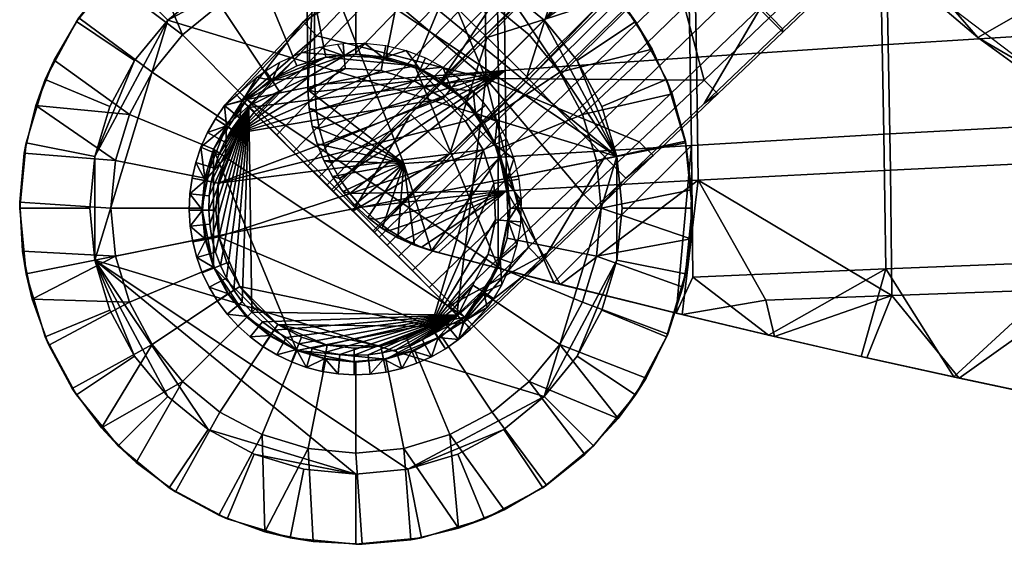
# Model space of a CAD drawing. Header units: millimetres. Extents: x -243 to 243, y -250 to 243.
# Tile 1 of 90: x -243 to -173, y -243 to -206. Entities that reach past the tile are written whole.
import ezdxf

# ---------------------------------------------------------------- set-up
doc = ezdxf.new("R2010")
doc.units = ezdxf.units.MM
doc.header["$MEASUREMENT"] = 0
for name, color, linetype in [('kryt', 7, 'Continuous'), ('nozky', 250, 'Continuous'), ('podnoz', 251, 'Continuous'), ('ram', 7, 'Continuous')]:
    doc.layers.add(name, color=color, linetype=linetype)

msp = doc.modelspace()

# ---------------------------------------------------------------- meshes
at = {"layer": 'kryt'}
mesh = msp.add_polyface(dxfattribs=at)
corners = [(-160.449, -160.349, 438.538), (-148.312, -152.911, 433.727), (-160.034, -165, 439.362), (-164.364, -154.734, 438.636), (-168.05, -165, 441.814), (-183.812, -165, 447.536), (-179.084, -154.109, 443.754), (-175.981, -165, 444.536), (-191.522, -165, 450.826), (-193.061, -152.015, 449.567), (-169.474, -191.575, 447.813), (-171.533, -185, 447.032), (-163.688, -185, 444.665), (-156.866, -185, 442.816), (-183.859, -198.635, 454.094), (-160.226, -198.651, 446.822), (-151.098, -187.301, 441.928), (-150.018, -204.235, 445.734), (-164.585, -213.846, 451.564), (-169.83, -210.622, 452.245), (-150, -185, 441.14), (-174.813, -207.001, 452.9), (-179.501, -202.999, 453.52), (-197.095, -165, 453.428), (-202.589, -165, 456.193), (-204.64, -156.827, 456.249), (-205.415, -152.683, 456.223), (-203.699, -160.935, 456.239), (-193.967, -185, 455.368), (-186.681, -185, 452.387), (-187.865, -193.938, 454.614), (-179.303, -185, 449.643), (-159.115, -216.668, 450.868), (-204.64, -156.827, 456.249), (-203.699, -160.935, 456.239), (-204.006, -159.295, 461.645), (-204.969, -154.801, 461.515), (-205.415, -152.683, 456.223), (-202.47, -165, 461.778), (-202.589, -165, 456.193), (-205.736, -150.271, 461.361), (-179.501, -202.999, 453.52), (-174.813, -207.001, 452.9), (-176.553, -205.013, 461.249), (-186.557, -195.037, 461.743), (-187.865, -193.938, 454.614), (-183.859, -198.635, 454.094), (-181.781, -200.254, 461.549), (-164.585, -213.846, 451.564), (-159.115, -216.668, 450.868), (-164.946, -213.025, 460.289), (-169.83, -210.622, 452.245), (-170.924, -209.277, 460.823), (-156.451, -217.236, 459.447), (-153.457, -219.092, 450.166), (-193.967, -185, 455.368), (-193.689, -185, 461.916)]
mesh.append_faces([[corners[k] for k in face] for face in [(0, 1, 2, 2), (0, 3, 1, 1), (4, 3, 0, 0), (0, 2, 4, 4), (5, 6, 7, 7), (7, 6, 3, 3), (7, 3, 4, 4), (6, 5, 8, 8), (9, 6, 8, 8), (10, 11, 12, 12), (13, 10, 12, 12), (11, 10, 14, 14), (10, 13, 15, 15), (13, 16, 15, 15), (15, 17, 18, 19), (20, 16, 13, 13), (10, 15, 21, 22), (9, 23, 24, 24), (8, 23, 9, 9), (25, 26, 9, 9), (24, 27, 9, 9), (25, 9, 27, 27), (28, 29, 30, 30), (29, 31, 30, 30), (14, 30, 31, 31), (31, 11, 14, 14), (22, 14, 10, 10), (21, 15, 19, 19), (32, 18, 17, 17), (33, 34, 35, 35), (36, 37, 33, 33), (38, 34, 39, 39), (35, 34, 38, 38), (36, 33, 35, 35), (36, 40, 37, 37), (41, 42, 43, 43), (44, 45, 46, 46), (46, 41, 47, 47), (48, 49, 50, 50), (50, 51, 48, 48), (42, 51, 52, 52), (53, 49, 54, 54), (55, 45, 56, 56), (43, 47, 41, 41), (47, 44, 46, 46), (42, 52, 43, 43), (50, 49, 53, 53), (50, 52, 51, 51), (44, 56, 45, 45)]])
at = {"layer": 'nozky'}
mesh = msp.add_polyface(dxfattribs=at)
corners = [(-235, -208.647), (-237.838, -215.496), (-236.758, -211.932), (-232.637, -205.768), (-222.91, -200.568), (-200.568, -215.496), (-229.758, -203.405), (-226.473, -201.649), (-219.203, -200.203), (-208.648, -203.405), (-211.932, -201.649), (-215.496, -200.568), (-205.77, -205.768), (-203.406, -208.647), (-201.648, -211.932), (-208.648, -203.405), (-205.869, -199.248, 4.5), (-202.232, -202.233, 4.5), (-205.77, -205.768), (-215.496, -200.568), (-214.52, -195.664, 4.5), (-210.02, -197.03, 4.5), (-211.932, -201.649), (-222.91, -200.568), (-223.887, -195.664, 4.5), (-219.203, -195.203, 4.5), (-219.203, -200.203), (-229.758, -203.405), (-232.537, -199.248, 4.5), (-228.387, -197.03, 4.5), (-226.473, -201.649), (-235, -208.647), (-239.158, -205.869, 4.5), (-236.174, -202.233, 4.5), (-232.637, -205.768), (-236.758, -211.932), (-241.375, -210.019, 4.5), (-201.648, -211.932), (-197.031, -210.019, 4.5), (-195.664, -214.521, 4.5), (-200.568, -215.496), (-205.77, -205.768), (-202.232, -202.233, 4.5), (-199.248, -205.869, 4.5), (-203.406, -208.647), (-228.387, 197.03, 4.5), (-232.537, 199.248, 4.5), (-231.148, 201.326, 2.25), (-227.43, 199.34, 2.25), (-223.887, 195.664, 4.5), (-223.398, 198.116, 2.25), (-219.203, 195.203, 4.5), (-219.203, 197.703, 2.25), (-214.52, 195.664, 4.5), (-215.008, 198.116, 2.25), (-210.02, 197.03, 4.5), (-210.977, 199.34, 2.25), (-205.869, 199.248, 4.5), (-207.258, 201.326, 2.25), (-219.203, 200.203), (-222.91, 200.568), (-226.473, 201.649), (-211.932, 201.649), (-215.496, 200.568)]
mesh.append_faces([[corners[k] for k in face] for face in [(0, 1, 2, 2), (1, 0, 3, 3), (4, 5, 3, 3), (4, 6, 7, 7), (8, 9, 5, 5), (4, 3, 6, 6), (10, 8, 11, 11), (9, 8, 10, 10), (8, 5, 4, 4), (12, 5, 9, 9), (5, 13, 14, 14), (5, 12, 13, 13), (15, 16, 17, 18), (19, 20, 21, 22), (22, 21, 16, 15), (23, 24, 25, 26), (27, 28, 29, 30), (30, 29, 24, 23), (26, 25, 20, 19), (31, 32, 33, 34), (35, 36, 32, 31), (34, 33, 28, 27), (37, 38, 39, 40), (41, 42, 43, 44), (44, 43, 38, 37), (45, 46, 47, 48), (49, 45, 48, 50), (51, 49, 50, 52), (53, 51, 52, 54), (55, 53, 54, 56), (57, 55, 56, 58), (59, 52, 50, 60), (60, 50, 48, 61), (62, 56, 54, 63), (63, 54, 52, 59)]])
mesh = msp.add_polyface(dxfattribs=at)
corners = [(-232.637, -205.768), (-237.838, -222.91), (-237.838, -215.496), (-235, -229.759), (-236.758, -226.474), (-238.203, -219.203), (-200.568, -215.496), (-232.637, -232.638), (-219.203, -238.203), (-229.758, -235.001), (-226.473, -236.757), (-222.91, -237.838), (-205.77, -232.638), (-215.496, -237.838), (-208.648, -235.001), (-211.932, -236.757), (-200.203, -219.203), (-200.568, -222.91), (-203.406, -229.759), (-201.648, -226.474), (-237.838, -215.496), (-242.742, -214.521, 4.5), (-241.375, -210.019, 4.5), (-236.758, -211.932), (-237.838, -222.91), (-242.742, -223.885, 4.5), (-243.203, -219.203, 4.5), (-238.203, -219.203), (-235, -229.759), (-239.158, -232.537, 4.5), (-241.375, -228.387, 4.5), (-236.758, -226.474), (-232.637, -232.638), (-236.174, -236.174, 4.5), (-226.473, -236.757), (-228.387, -241.376, 4.5), (-232.537, -239.158, 4.5), (-229.758, -235.001), (-219.203, -238.203), (-219.203, -243.203, 4.5), (-223.887, -242.742, 4.5), (-222.91, -237.838), (-211.932, -236.757), (-210.02, -241.376, 4.5), (-214.52, -242.742, 4.5), (-215.496, -237.838), (-205.77, -232.638), (-202.232, -236.174, 4.5), (-205.869, -239.158, 4.5), (-208.648, -235.001), (-201.648, -226.474), (-197.031, -228.387, 4.5), (-199.248, -232.537, 4.5), (-203.406, -229.759), (-200.568, -222.91), (-195.664, -223.885, 4.5)]
mesh.append_faces([[corners[k] for k in face] for face in [(0, 1, 2, 2), (1, 3, 4, 4), (1, 5, 2, 2), (0, 6, 1, 1), (7, 3, 1, 1), (1, 8, 9, 9), (8, 10, 9, 9), (10, 8, 11, 11), (1, 12, 13, 13), (13, 14, 15, 15), (13, 8, 1, 1), (13, 12, 14, 14), (6, 16, 17, 17), (17, 18, 12, 12), (18, 17, 19, 19), (6, 17, 12, 12), (1, 6, 12, 12), (1, 9, 7, 7), (20, 21, 22, 23), (24, 25, 26, 27), (28, 29, 30, 31), (31, 30, 25, 24), (27, 26, 21, 20), (32, 33, 29, 28), (34, 35, 36, 37), (38, 39, 40, 41), (41, 40, 35, 34), (42, 43, 44, 45), (46, 47, 48, 49), (49, 48, 43, 42), (45, 44, 39, 38), (50, 51, 52, 53), (54, 55, 51, 50), (53, 52, 47, 46), (37, 36, 33, 32)]])
mesh = msp.add_polyface(dxfattribs=at)
corners = [(-200.203, -219.203), (-195.203, -219.203, 4.5), (-195.664, -223.885, 4.5), (-200.568, -222.91), (-200.568, -215.496), (-195.664, -214.521, 4.5), (208.648, -235.001), (201.648, -226.474), (211.932, -236.757), (205.768, -232.638), (219.203, -238.203), (215.496, -237.838), (222.91, -237.838), (229.758, -235.001), (226.475, -236.757), (236.758, -226.474), (200.568, -222.91), (201.648, -211.932), (203.406, -229.759), (236.758, -211.932), (235, -229.759), (232.639, -232.638), (237.838, -222.91), (238.203, -219.203), (237.838, -215.496), (200.568, -222.91), (195.664, -223.885, 4.5), (195.203, -219.203, 4.5), (200.203, -219.203), (203.406, -229.759), (199.248, -232.537, 4.5), (197.029, -228.387, 4.5), (201.648, -226.474), (208.648, -235.001), (205.869, -239.158, 4.5), (202.232, -236.174, 4.5), (205.768, -232.638), (215.496, -237.838), (214.521, -242.742, 4.5), (210.02, -241.376, 4.5), (211.932, -236.757), (222.91, -237.838), (223.885, -242.742, 4.5), (219.203, -243.203, 4.5), (219.203, -238.203), (229.758, -235.001), (232.537, -239.158, 4.5), (228.387, -241.376, 4.5), (226.475, -236.757), (232.639, -232.638), (236.174, -236.174, 4.5), (236.758, -226.474), (241.375, -228.387, 4.5), (239.158, -232.537, 4.5), (235, -229.759), (238.203, -219.203), (243.203, -219.203, 4.5), (242.742, -223.885, 4.5), (237.838, -222.91)]
mesh.append_faces([[corners[k] for k in face] for face in [(0, 1, 2, 3), (4, 5, 1, 0), (6, 7, 8, 8), (9, 7, 6, 6), (10, 11, 8, 8), (12, 13, 14, 14), (13, 12, 10, 10), (7, 15, 8, 8), (10, 8, 15, 15), (7, 16, 17, 17), (7, 9, 18, 18), (17, 19, 7, 7), (10, 15, 13, 13), (15, 20, 21, 21), (7, 19, 15, 15), (22, 15, 23, 23), (15, 19, 24, 24), (24, 23, 15, 15), (21, 13, 15, 15), (25, 26, 27, 28), (29, 30, 31, 32), (32, 31, 26, 25), (33, 34, 35, 36), (37, 38, 39, 40), (40, 39, 34, 33), (41, 42, 43, 44), (45, 46, 47, 48), (48, 47, 42, 41), (44, 43, 38, 37), (36, 35, 30, 29), (49, 50, 46, 45), (51, 52, 53, 54), (55, 56, 57, 58), (58, 57, 52, 51), (54, 53, 50, 49)]])
at = {"layer": 'podnoz'}
mesh = msp.add_polyface(dxfattribs=at)
corners = [(-214.992, -209.04, 12.5), (-211.426, -211.425, 12.5), (-213.092, -210.057, 12.5), (-226.98, -211.425, 12.5), (-209.039, -223.413, 12.5), (-209.039, -214.994, 12.5), (-208.203, -219.203, 12.5), (-208.414, -217.057, 12.5), (-210.057, -213.092, 12.5), (-211.039, -196.634, 8.5), (-214.414, -195.686, 8.5), (-215.789, -202.039, 10.5), (-212.506, -203.035, 10.5), (-217.889, -195.239, 8.5), (-219.203, -201.703, 10.5), (-207.84, -198.063, 8.5), (-209.48, -204.652, 10.5), (-213.092, -210.057, 12.5), (-211.426, -211.425, 12.5), (-206.828, -206.829, 10.5), (-214.992, -209.04, 12.5), (-217.057, -208.414, 12.5), (-210.057, -213.092, 12.5), (-204.652, -209.481, 10.5), (-217.539, -221.262, 24.385), (-217.871, -220.921, 21.673), (-206.867, -209.973, 22.766), (-206.508, -210.352, 25.6), (-216.969, -221.837, 27.058), (-205.914, -210.967, 28.402), (-216.174, -222.639, 29.634), (-205.09, -211.814, 31.111), (-212.488, -215.317, 19.478), (-206.996, -209.826, 19.961), (-214.125, -202.824, 36.013), (-203.367, -191.696, 37.7), (-202.072, -192.953, 35.224), (-212.875, -204.052, 33.665), (-221.262, -217.538, 24.385), (-210.352, -206.508, 25.6), (-209.973, -206.868, 22.766), (-220.922, -217.872, 21.673), (-221.836, -216.97, 27.058), (-210.969, -205.914, 28.402), (-222.641, -216.174, 29.634), (-211.812, -205.09, 31.111), (-204.334, -201.506, 20.431), (-209.826, -206.998, 19.961), (-215.316, -212.489, 19.478), (-217.062, -199.932, 39.929), (-219.207, -201.941, 42.049), (-215.439, -197.982, 42.742), (-214.453, -198.974, 44.245), (-215.439, -197.982, 42.742), (-219.207, -201.941, 42.049), (-218.223, -202.933, 43.552), (-209.826, -206.998, 19.961), (-212.488, -215.317, 19.478), (-215.316, -212.489, 19.478), (-219.395, -219.393, 18.983), (-206.996, -209.826, 19.961), (-211.381, -212.974, 13), (-229.043, -217.415, 13), (-212.98, -211.376, 13), (-215.002, -210.129, 13), (-217.396, -209.368, 13), (-217.23, -208.466, 26.254), (-214.617, -209.297, 26.254), (-212.98, -211.376, 13), (-212.41, -210.658, 26.254), (-215.625, -207.937, 39.337), (-210.84, -210.833, 39.508), (-210.664, -212.403, 26.254), (-212.992, -209.134, 39.466), (-217.07, -207.583, 39.238), (-214.234, -208.471, 39.414), (-211.84, -209.942, 39.498), (-211.381, -212.974, 13), (-210.117, -215.024, 13), (-209.285, -214.641, 26.254), (-209.359, -217.44, 13), (-208.457, -217.279, 26.254), (-209.129, -213.002, 39.466), (-207.926, -215.663, 39.334), (-209.947, -211.833, 39.498), (-207.574, -217.121, 39.234), (-207.41, -218.64, 39.111), (-208.459, -214.261, 39.413), (-218.223, -202.933, 43.552), (-209.928, -209.927, 43.694), (-214.453, -198.974, 44.245), (-221.99, -206.893, 42.851), (-226.844, -212.001, 41.936), (-210.047, -194.35, 45.046)]
mesh.append_faces([[corners[k] for k in face] for face in [(0, 1, 2, 2), (0, 3, 4, 4), (5, 1, 0, 0), (4, 5, 0, 0), (5, 6, 7, 7), (8, 1, 5, 5), (9, 10, 11, 12), (10, 13, 14, 11), (12, 15, 9, 9), (16, 17, 18, 19), (12, 16, 15, 15), (12, 20, 17, 16), (11, 21, 20, 12), (19, 18, 22, 23), (24, 25, 26, 27), (28, 24, 27, 29), (30, 28, 29, 31), (26, 32, 33, 33), (32, 26, 25, 25), (34, 35, 36, 37), (38, 39, 40, 41), (42, 43, 39, 38), (44, 45, 43, 42), (40, 46, 47, 47), (40, 47, 48, 48), (40, 48, 41, 41), (49, 50, 51, 51), (52, 53, 54, 55), (56, 57, 58, 58), (57, 59, 58, 58), (60, 57, 56, 56), (61, 62, 63, 63), (64, 65, 66, 67), (68, 64, 67, 69), (67, 66, 70, 70), (71, 72, 69, 69), (69, 67, 73, 73), (66, 74, 70, 70), (73, 67, 75, 75), (69, 73, 76, 76), (75, 67, 70, 70), (76, 71, 69, 69), (69, 72, 77, 68), (78, 77, 72, 79), (80, 78, 79, 81), (82, 79, 72, 72), (83, 81, 79, 79), (71, 84, 72, 72), (85, 86, 81, 81), (87, 79, 82, 82), (79, 87, 83, 83), (83, 85, 81, 81), (84, 82, 72, 72), (88, 89, 90, 90), (88, 91, 89, 89), (91, 92, 89, 89), (93, 90, 89, 89)]])
mesh = msp.add_polyface(dxfattribs=at)
corners = [(-202.232, -202.233, 8.5), (-204.885, -199.943, 8.5), (-209.48, -204.652, 10.5), (-206.828, -206.829, 10.5), (-207.84, -198.063, 8.5), (-195.686, -214.413, 8.5), (-196.633, -211.04, 8.5), (-203.035, -212.506, 10.5), (-202.039, -215.789, 10.5), (-199.941, -204.884, 8.5), (-204.652, -209.481, 10.5), (-198.062, -207.841, 8.5), (-195.238, -217.889, 8.5), (-201.703, -219.203, 10.5), (-209.039, -214.994, 12.5), (-208.414, -217.057, 12.5), (-210.057, -213.092, 12.5), (-202.232, -202.233, 4.5), (-205.869, -199.248, 4.5), (-204.885, -199.943, 8.5), (-202.232, -202.233, 8.5), (-207.84, -198.063, 8.5), (-195.664, -214.521, 4.5), (-197.031, -210.019, 4.5), (-196.633, -211.04, 8.5), (-195.686, -214.413, 8.5), (-199.248, -205.869, 4.5), (-198.062, -207.841, 8.5), (-195.203, -219.203, 4.5), (-195.238, -217.889, 8.5), (-199.941, -204.884, 8.5), (-190.281, -204.823, 39.923), (-191.695, -203.368, 37.7), (-180.582, -192.591, 39.332), (-179.133, -194.093, 41.677), (-206.508, -210.352, 25.6), (-206.867, -209.973, 22.766), (-195.867, -199.017, 23.812), (-195.486, -199.429, 26.769), (-205.914, -210.967, 28.402), (-194.867, -200.081, 29.7), (-205.09, -211.814, 31.111), (-194.02, -200.968, 32.538), (-204.051, -212.875, 33.665), (-192.953, -202.072, 35.224), (-202.824, -214.125, 36.013), (-201.438, -215.533, 38.111), (-201.506, -204.334, 20.431), (-196.014, -198.842, 20.889), (-206.996, -209.826, 19.961), (-183.15, -201.061, 42.801), (-188.742, -206.399, 41.859), (-194.336, -211.732, 40.901), (-199.932, -217.061, 39.929), (-179.492, -197.793, 45.883), (-184.111, -202.21, 45.113), (-183.15, -201.061, 42.801), (-177.561, -195.718, 43.728), (-188.734, -206.623, 44.333), (-193.357, -211.033, 43.543), (-194.336, -211.732, 40.901), (-188.742, -206.399, 41.859), (-197.98, -215.439, 42.742), (-199.932, -217.061, 39.929), (-180.486, -196.807, 47.387), (-185.105, -201.223, 46.617), (-184.111, -202.21, 45.113), (-179.492, -197.793, 45.883), (-189.727, -205.637, 45.836), (-194.35, -210.047, 45.046), (-193.357, -211.033, 43.543), (-188.734, -206.623, 44.333), (-198.973, -214.454, 44.245), (-197.98, -215.439, 42.742), (-202.934, -218.223, 43.552), (-201.941, -219.208, 42.049), (-210.352, -206.508, 25.6), (-199.43, -195.486, 26.769), (-199.018, -195.867, 23.812), (-209.973, -206.868, 22.766), (-210.969, -205.914, 28.402), (-200.082, -194.868, 29.7), (-211.812, -205.09, 31.111), (-200.969, -194.019, 32.538), (-212.875, -204.052, 33.665), (-202.072, -192.953, 35.224), (-204.334, -201.506, 20.431), (-198.842, -196.014, 20.889), (-205.703, -205.703, 20.195), (-209.826, -206.998, 19.961), (-204.334, -201.506, 20.431), (-201.506, -204.334, 20.431), (-196.014, -198.842, 20.889), (-192.004, -192.004, 21.33), (-206.996, -209.826, 19.961), (-198.842, -196.014, 20.889), (-197.652, -197.651, 45.87), (-209.928, -209.927, 43.694), (-194.35, -210.047, 45.046), (-210.047, -194.35, 45.046), (-189.727, -205.637, 45.836), (-185.105, -201.223, 46.617), (-206.893, -221.99, 42.851), (-202.934, -218.223, 43.552), (-198.973, -214.454, 44.245)]
mesh.append_faces([[corners[k] for k in face] for face in [(0, 1, 2, 3), (2, 1, 4, 4), (5, 6, 7, 8), (9, 10, 11, 11), (11, 7, 6, 6), (12, 5, 8, 13), (9, 0, 3, 10), (7, 14, 15, 8), (10, 7, 11, 11), (10, 16, 14, 7), (17, 18, 19, 20), (18, 21, 19, 19), (22, 23, 24, 25), (23, 26, 27, 24), (28, 22, 25, 29), (26, 17, 20, 30), (26, 30, 27, 27), (31, 32, 33, 34), (35, 36, 37, 38), (39, 35, 38, 40), (41, 39, 40, 42), (43, 41, 42, 44), (45, 43, 44, 32), (46, 45, 32, 31), (37, 47, 48, 48), (36, 47, 37, 37), (49, 47, 36, 36), (34, 50, 51, 31), (31, 52, 53, 46), (31, 51, 52, 52), (54, 55, 56, 57), (58, 59, 60, 61), (59, 62, 63, 60), (55, 58, 61, 56), (64, 65, 66, 67), (68, 69, 70, 71), (69, 72, 73, 70), (72, 74, 75, 73), (65, 68, 71, 66), (76, 77, 78, 79), (80, 81, 77, 76), (82, 83, 81, 80), (84, 85, 83, 82), (78, 86, 79, 79), (78, 87, 86, 86), (88, 89, 90, 90), (91, 88, 92, 92), (93, 92, 88, 88), (94, 89, 88, 88), (88, 91, 94, 94), (88, 90, 95, 95), (96, 97, 98, 98), (99, 97, 96, 96), (96, 100, 101, 101), (97, 102, 103, 103), (97, 104, 98, 98), (104, 97, 103, 103), (96, 98, 100, 100)]])
mesh = msp.add_polyface(dxfattribs=at)
corners = [(-221.348, -208.414, 12.5), (-225.314, -210.057, 12.5), (-226.98, -211.425, 12.5), (-223.414, -209.04, 12.5), (-214.992, -209.04, 12.5), (-219.203, -208.203, 12.5), (-217.057, -208.414, 12.5), (-211.426, -226.981, 12.5), (-229.367, -214.994, 12.5), (-222.617, -202.039, 10.5), (-219.203, -201.703, 10.5), (-221.391, -195.303, 8.5), (-224.848, -195.876, 8.5), (-219.203, -208.203, 12.5), (-217.057, -208.414, 12.5), (-215.789, -202.039, 10.5), (-228.184, -196.947, 8.5), (-225.9, -203.035, 10.5), (-221.348, -208.414, 12.5), (-223.414, -209.04, 12.5), (-228.926, -204.652, 10.5), (-225.314, -210.057, 12.5), (-223.656, -215.164, 32.055), (-212.875, -204.052, 33.665), (-211.812, -205.09, 31.111), (-222.641, -216.174, 29.634), (-224.859, -213.965, 34.271), (-214.125, -202.824, 36.013), (-226.223, -212.608, 36.242), (-215.533, -201.438, 38.111), (-220.809, -217.979, 18.982), (-220.922, -217.872, 21.673), (-215.316, -212.489, 19.478), (-227.703, -211.13, 37.939), (-222.387, -205.53, 38.941), (-217.062, -199.932, 39.929), (-222.973, -205.9, 41.348), (-222.387, -205.53, 38.941), (-227.703, -211.13, 37.939), (-227.828, -211.011, 40.433), (-219.207, -201.941, 42.049), (-217.062, -199.932, 39.929), (-218.223, -202.933, 43.552), (-219.207, -201.941, 42.049), (-222.973, -205.9, 41.348), (-221.99, -206.893, 42.851), (-227.336, -211.506, 41.185), (-226.844, -212.001, 41.936), (-227.828, -211.011, 40.433), (-227.498, -212.766, 41.805), (-228.574, -211.876, 40.308), (-226.871, -211.921, 21.313), (-226.453, -212.317, 13), (-227.643, -213.839, 13), (-228.438, -213.324, 26.593), (-215.316, -212.489, 19.478), (-219.395, -219.393, 18.983), (-220.809, -217.979, 18.982), (-229.043, -217.415, 13), (-227.643, -213.839, 13), (-212.98, -211.376, 13), (-210.117, -215.024, 13), (-228.99, -221.253, 13), (-229.043, -217.415, 13), (-226.453, -212.317, 13), (-224.688, -210.842, 13), (-227.643, -213.839, 13), (-222.479, -209.755, 13), (-227.643, -213.839, 13), (-219.973, -209.233, 13), (-227.643, -213.839, 13), (-217.396, -209.368, 13), (-227.643, -213.839, 13), (-215.002, -210.129, 13), (-227.643, -213.839, 13), (-211.381, -212.974, 13), (-224.688, -210.842, 13), (-225.191, -210.076, 26.254), (-222.479, -209.755, 13), (-224.688, -210.842, 13), (-227.289, -211.525, 29.626), (-219.973, -209.233, 13), (-222.479, -209.755, 13), (-220.043, -208.319, 26.254), (-226.285, -209.839, 38.189), (-223.059, -208.08, 38.647), (-217.396, -209.368, 13), (-217.23, -208.466, 26.254), (-218.586, -207.414, 39.116), (-224.639, -208.777, 38.438), (-225.648, -209.38, 38.29), (-221.805, -207.71, 38.795), (-220.512, -207.483, 38.934), (-217.07, -207.583, 39.238), (-220.109, -207.442, 38.974), (-228.441, -224.194, 40.669), (-227.916, -225.062, 40.638), (-226.844, -212.001, 41.936)]
mesh.append_faces([[corners[k] for k in face] for face in [(0, 1, 2, 2), (0, 3, 1, 1), (4, 5, 0, 0), (4, 0, 2, 2), (4, 6, 5, 5), (7, 2, 8, 8), (9, 10, 11, 12), (10, 13, 14, 15), (12, 16, 17, 9), (13, 10, 9, 18), (17, 19, 18, 9), (20, 21, 19, 17), (22, 23, 24, 25), (26, 27, 23, 22), (28, 29, 27, 26), (30, 31, 32, 32), (29, 28, 33, 34), (29, 34, 35, 35), (36, 37, 38, 39), (37, 36, 40, 41), (42, 43, 44, 45), (45, 46, 47, 47), (46, 45, 44, 44), (46, 44, 48, 48), (49, 47, 46, 46), (50, 49, 46, 46), (51, 52, 53, 53), (54, 51, 53, 53), (55, 56, 57, 57), (58, 59, 60, 60), (61, 62, 63, 63), (64, 65, 66, 66), (65, 67, 68, 68), (67, 69, 70, 70), (71, 72, 69, 69), (73, 74, 71, 71), (73, 60, 59, 59), (75, 61, 63, 63), (51, 76, 52, 52), (77, 78, 79, 79), (77, 51, 80, 80), (81, 82, 83, 83), (79, 51, 77, 77), (83, 82, 77, 77), (77, 80, 84, 84), (83, 77, 85, 85), (86, 81, 83, 87), (87, 83, 88, 88), (89, 77, 90, 90), (84, 90, 77, 77), (83, 85, 91, 91), (83, 91, 92, 92), (77, 89, 85, 85), (84, 80, 38, 38), (87, 88, 93, 93), (88, 83, 94, 94), (94, 83, 92, 92), (95, 96, 97, 97)]])
mesh = msp.add_polyface(dxfattribs=at)
corners = [(-229.367, -214.994, 12.5), (-226.98, -211.425, 12.5), (-228.35, -213.092, 12.5), (-229.992, -217.057, 12.5), (-230.203, -219.203, 12.5), (-228.184, -196.947, 8.5), (-231.328, -198.492, 8.5), (-228.926, -204.652, 10.5), (-225.9, -203.035, 10.5), (-236.781, -202.864, 8.5), (-231.578, -206.829, 10.5), (-234.215, -200.478, 8.5), (-238.973, -205.597, 8.5), (-240.744, -208.621, 8.5), (-235.371, -212.506, 10.5), (-233.754, -209.481, 10.5), (-242.879, -215.276, 8.5), (-236.367, -215.789, 10.5), (-242.055, -211.87, 8.5), (-243.199, -218.765, 8.5), (-236.703, -219.203, 10.5), (-226.98, -211.425, 12.5), (-225.314, -210.057, 12.5), (-228.35, -213.092, 12.5), (-229.992, -217.057, 12.5), (-229.367, -214.994, 12.5), (-230.203, -219.203, 12.5), (-232.537, -199.248, 4.5), (-236.174, -202.233, 4.5), (-236.781, -202.864, 8.5), (-234.215, -200.478, 8.5), (-239.158, -205.869, 4.5), (-238.973, -205.597, 8.5), (-228.387, -197.03, 4.5), (-231.328, -198.492, 8.5), (-228.184, -196.947, 8.5), (-241.375, -210.019, 4.5), (-242.742, -214.521, 4.5), (-242.879, -215.276, 8.5), (-242.055, -211.87, 8.5), (-243.203, -219.203, 4.5), (-243.199, -218.765, 8.5), (-240.744, -208.621, 8.5), (-227.336, -211.506, 41.185), (-227.828, -211.011, 40.433), (-228.574, -211.876, 40.308), (-229.234, -212.809, 40.185), (-229.803, -213.801, 40.065), (-228.574, -214.466, 41.549), (-228.076, -213.59, 41.676), (-227.498, -212.766, 41.805), (-230.273, -214.844, 39.949), (-230.641, -215.929, 39.837), (-229.305, -216.342, 41.309), (-228.984, -215.386, 41.427), (-230.902, -217.045, 39.731), (-231.055, -218.182, 39.633), (-229.668, -218.326, 41.094), (-229.535, -217.325, 41.198), (-229.973, -217.23, 26.366), (-228.516, -215.559, 13), (-229.043, -217.415, 13), (-228.438, -213.324, 26.593), (-227.643, -213.839, 13), (-227.289, -211.525, 29.626), (-226.871, -211.921, 21.313), (-229.203, -219.337, 13), (-230.152, -219.333, 26.271), (-230.273, -214.844, 39.949), (-228.574, -211.876, 40.308), (-227.703, -211.13, 37.939), (-227.828, -211.011, 40.433), (-229.234, -212.809, 40.185), (-229.803, -213.801, 40.065), (-230.641, -215.929, 39.837), (-230.902, -217.045, 39.731), (-231.055, -218.182, 39.633), (-229.043, -217.415, 13), (-228.516, -215.559, 13), (-227.643, -213.839, 13), (-226.844, -212.001, 41.936), (-227.498, -212.766, 41.805), (-228.574, -214.466, 41.549), (-228.076, -213.59, 41.676), (-228.984, -215.386, 41.427), (-229.305, -216.342, 41.309), (-229.535, -217.325, 41.198), (-229.668, -218.326, 41.094), (-229.703, -219.336, 40.998), (-229.641, -220.346, 40.911), (-228.879, -223.279, 40.713), (-228.441, -224.194, 40.669)]
mesh.append_faces([[corners[k] for k in face] for face in [(0, 1, 2, 2), (0, 3, 4, 4), (5, 6, 7, 8), (9, 10, 11, 11), (12, 13, 14, 15), (9, 12, 15, 10), (11, 7, 6, 6), (16, 17, 18, 18), (16, 19, 20, 17), (18, 14, 13, 13), (10, 21, 22, 7), (10, 7, 11, 11), (21, 10, 15, 23), (17, 24, 25, 14), (18, 17, 14, 14), (20, 26, 24, 17), (14, 25, 23, 15), (27, 28, 29, 30), (28, 31, 32, 29), (33, 27, 34, 35), (36, 37, 38, 39), (37, 40, 41, 38), (31, 36, 42, 32), (27, 30, 34, 34), (39, 42, 36, 36), (43, 44, 45, 45), (46, 47, 48, 49), (45, 46, 49, 50), (51, 52, 53, 54), (55, 56, 57, 58), (52, 55, 58, 53), (47, 51, 54, 48), (59, 60, 61, 61), (62, 63, 60, 60), (64, 65, 62, 62), (66, 67, 59, 61), (60, 59, 62, 62), (68, 62, 59, 59), (69, 70, 64, 64), (70, 69, 71, 71), (64, 62, 69, 69), (72, 69, 62, 62), (68, 73, 62, 62), (74, 68, 59, 59), (72, 62, 73, 73), (59, 75, 74, 74), (76, 75, 59, 59), (77, 78, 79, 79), (80, 81, 82, 82), (81, 83, 82, 82), (82, 84, 80, 80), (84, 85, 80, 80), (85, 86, 80, 80), (86, 87, 80, 80), (80, 87, 88, 88), (80, 88, 89, 89), (90, 91, 80, 80)]])
mesh = msp.add_polyface(dxfattribs=at)
corners = [(-208.203, -219.203, 12.5), (-209.039, -214.994, 12.5), (-209.039, -223.413, 12.5), (-226.98, -211.425, 12.5), (-211.426, -226.981, 12.5), (-210.057, -225.314, 12.5), (-208.414, -221.349, 12.5), (-195.303, -221.392, 8.5), (-202.039, -222.617, 10.5), (-195.877, -224.848, 8.5), (-195.238, -217.889, 8.5), (-201.703, -219.203, 10.5), (-196.947, -228.185, 8.5), (-203.035, -225.9, 10.5), (-210.057, -225.314, 12.5), (-204.652, -228.926, 10.5), (-209.039, -223.413, 12.5), (-208.414, -221.349, 12.5), (-208.203, -219.203, 12.5), (-202.039, -215.789, 10.5), (-208.414, -217.057, 12.5), (-195.664, -223.885, 4.5), (-195.203, -219.203, 4.5), (-195.303, -221.392, 8.5), (-195.877, -224.848, 8.5), (-197.031, -228.387, 4.5), (-196.947, -228.185, 8.5), (-195.238, -217.889, 8.5), (-215.164, -223.655, 32.055), (-216.174, -222.639, 29.634), (-205.09, -211.814, 31.111), (-204.051, -212.875, 33.665), (-213.965, -224.859, 34.271), (-202.824, -214.125, 36.013), (-212.609, -226.221, 36.242), (-201.438, -215.533, 38.111), (-217.871, -220.921, 21.673), (-217.979, -220.807, 18.982), (-212.488, -215.317, 19.478), (-205.529, -222.386, 38.941), (-199.932, -217.061, 39.929), (-211.129, -227.704, 37.939), (-199.932, -217.061, 39.929), (-197.98, -215.439, 42.742), (-201.941, -219.208, 42.049), (-205.898, -222.974, 41.348), (-211.012, -227.83, 40.433), (-211.129, -227.704, 37.939), (-205.529, -222.386, 38.941), (-202.934, -218.223, 43.552), (-206.893, -221.99, 42.851), (-205.898, -222.974, 41.348), (-201.941, -219.208, 42.049), (-212, -226.844, 41.936), (-211.506, -227.337, 41.185), (-211.012, -227.83, 40.433), (-212.766, -227.498, 41.805), (-211.922, -226.871, 21.313), (-213.838, -227.642, 13), (-212.316, -226.454, 13), (-219.395, -219.393, 18.983), (-212.488, -215.317, 19.478), (-217.979, -220.807, 18.982), (-209.359, -217.44, 13), (-209.236, -220.019, 13), (-213.838, -227.642, 13), (-210.117, -215.024, 13), (-210.846, -224.694, 13), (-212.316, -226.454, 13), (-209.766, -222.511, 13), (-228.99, -221.253, 13), (-209.236, -220.019, 13), (-209.359, -217.44, 13), (-208.457, -217.279, 26.254), (-208.324, -220.094, 26.254), (-210.846, -224.694, 13), (-209.766, -222.511, 13), (-208.902, -222.814, 26.254), (-210.078, -225.197, 26.254), (-207.715, -221.823, 38.793), (-211.525, -227.288, 29.626), (-208.777, -224.639, 38.438), (-207.41, -218.64, 39.111), (-207.447, -220.166, 38.969), (-209.84, -226.286, 38.189), (-209.383, -225.654, 38.289), (-207.484, -220.513, 38.934), (-208.094, -223.098, 38.642), (-206.893, -221.99, 42.851), (-209.928, -209.927, 43.694), (-212, -226.844, 41.936), (-226.844, -212.001, 41.936)]
mesh.append_faces([[corners[k] for k in face] for face in [(0, 1, 2, 2), (2, 3, 4, 4), (2, 4, 5, 5), (6, 0, 2, 2), (7, 8, 9, 9), (10, 11, 7, 7), (12, 9, 8, 13), (14, 15, 13, 16), (8, 17, 16, 13), (7, 11, 8, 8), (11, 18, 17, 8), (19, 20, 18, 11), (21, 22, 23, 24), (25, 21, 24, 26), (22, 27, 23, 23), (28, 29, 30, 31), (32, 28, 31, 33), (34, 32, 33, 35), (36, 37, 38, 38), (34, 35, 39, 39), (35, 40, 39, 39), (34, 39, 41, 41), (42, 43, 44, 44), (45, 46, 47, 48), (48, 42, 44, 45), (49, 50, 51, 52), (50, 53, 54, 54), (54, 51, 50, 50), (54, 55, 51, 51), (54, 53, 56, 56), (57, 58, 59, 59), (60, 61, 62, 62), (63, 64, 65, 65), (65, 66, 63, 63), (67, 68, 65, 65), (65, 69, 67, 67), (64, 69, 65, 65), (70, 66, 65, 65), (71, 72, 73, 74), (75, 76, 77, 78), (57, 59, 75, 75), (79, 77, 74, 74), (76, 71, 74, 77), (80, 57, 78, 78), (75, 78, 57, 57), (81, 78, 77, 77), (82, 74, 73, 73), (83, 74, 82, 82), (84, 78, 85, 85), (84, 47, 80, 80), (85, 78, 81, 81), (86, 79, 74, 74), (79, 87, 77, 77), (77, 87, 81, 81), (74, 83, 86, 86), (80, 78, 84, 84), (88, 89, 90, 90), (89, 91, 90, 90)]])
mesh = msp.add_polyface(dxfattribs=at)
corners = [(-229.367, -223.413, 12.5), (-230.203, -219.203, 12.5), (-229.992, -221.349, 12.5), (-229.367, -214.994, 12.5), (-228.35, -225.314, 12.5), (-226.98, -226.981, 12.5), (-242.309, -225.697, 8.5), (-236.367, -222.617, 10.5), (-243.008, -222.263, 8.5), (-241.117, -228.991, 8.5), (-239.457, -232.078, 8.5), (-233.754, -228.926, 10.5), (-235.371, -225.9, 10.5), (-243.199, -218.765, 8.5), (-236.703, -219.203, 10.5), (-237.367, -234.89, 8.5), (-229.367, -223.413, 12.5), (-229.992, -221.349, 12.5), (-228.35, -225.314, 12.5), (-231.578, -231.578, 10.5), (-226.98, -226.981, 12.5), (-230.203, -219.203, 12.5), (-234.891, -237.367, 8.5), (-232.078, -239.458, 8.5), (-228.926, -233.754, 10.5), (-228.992, -241.116, 8.5), (-225.9, -235.371, 10.5), (-225.314, -228.349, 12.5), (-243.203, -219.203, 4.5), (-242.742, -223.885, 4.5), (-243.008, -222.263, 8.5), (-243.199, -218.765, 8.5), (-241.375, -228.387, 4.5), (-241.117, -228.991, 8.5), (-242.309, -225.697, 8.5), (-239.158, -232.537, 4.5), (-239.457, -232.078, 8.5), (-237.367, -234.89, 8.5), (-236.174, -236.174, 4.5), (-232.537, -239.158, 4.5), (-232.078, -239.458, 8.5), (-234.891, -237.367, 8.5), (-228.387, -241.376, 4.5), (-228.992, -241.116, 8.5), (-231.1, -219.329, 39.542), (-231.031, -220.476, 39.459), (-229.641, -220.346, 40.911), (-229.703, -219.336, 40.998), (-230.854, -221.612, 39.386), (-230.566, -222.727, 39.323), (-229.227, -222.327, 40.768), (-229.482, -221.346, 40.834), (-230.172, -223.809, 39.27), (-229.676, -224.849, 39.229), (-228.441, -224.194, 40.669), (-228.879, -223.279, 40.713), (-229.078, -225.836, 39.199), (-228.391, -226.761, 39.181), (-227.311, -225.876, 40.619), (-227.916, -225.062, 40.638), (-226.629, -226.628, 40.612), (-227.615, -227.616, 39.175), (-231.055, -218.182, 39.633), (-229.668, -218.326, 41.094), (-228.416, -223.093, 13), (-229.293, -223.451, 26.135), (-229.922, -221.433, 26.193), (-228.99, -221.253, 13), (-226.273, -226.275, 13), (-226.945, -226.945, 26.088), (-228.289, -225.312, 26.1), (-227.498, -224.787, 13), (-231.031, -220.476, 39.459), (-230.152, -219.333, 26.271), (-229.203, -219.337, 13), (-229.676, -224.849, 39.229), (-230.172, -223.809, 39.27), (-228.391, -226.761, 39.181), (-229.078, -225.836, 39.199), (-230.566, -222.727, 39.323), (-231.055, -218.182, 39.633), (-229.973, -217.23, 26.366), (-231.1, -219.329, 39.542), (-230.854, -221.612, 39.386), (-227.615, -227.616, 39.175), (-228.99, -221.253, 13), (-227.498, -224.787, 13), (-228.416, -223.093, 13), (-229.203, -219.337, 13), (-229.043, -217.415, 13), (-226.844, -212.001, 41.936), (-229.641, -220.346, 40.911), (-229.482, -221.346, 40.834), (-229.227, -222.327, 40.768), (-228.879, -223.279, 40.713), (-227.916, -225.062, 40.638), (-227.311, -225.876, 40.619)]
mesh.append_faces([[corners[k] for k in face] for face in [(0, 1, 2, 2), (3, 1, 0, 0), (4, 5, 0, 0), (6, 7, 8, 8), (9, 10, 11, 12), (9, 12, 6, 6), (13, 8, 7, 14), (15, 11, 10, 10), (12, 16, 17, 7), (6, 12, 7, 7), (18, 11, 19, 20), (15, 19, 11, 11), (11, 18, 16, 12), (7, 17, 21, 14), (19, 15, 22, 22), (22, 23, 24, 19), (23, 25, 26, 24), (20, 19, 24, 27), (28, 29, 30, 31), (29, 32, 33, 34), (32, 35, 36, 33), (29, 34, 30, 30), (37, 36, 35, 38), (38, 39, 40, 41), (39, 42, 43, 40), (37, 38, 41, 41), (44, 45, 46, 47), (48, 49, 50, 51), (45, 48, 51, 46), (52, 53, 54, 55), (56, 57, 58, 59), (60, 58, 57, 61), (53, 56, 59, 54), (52, 55, 50, 49), (62, 44, 47, 63), (64, 65, 66, 67), (68, 69, 70, 71), (71, 70, 65, 64), (72, 73, 66, 66), (67, 66, 73, 74), (65, 70, 75, 76), (70, 69, 77, 78), (79, 66, 65, 65), (80, 81, 73, 73), (72, 82, 73, 73), (80, 73, 82, 82), (79, 83, 66, 66), (78, 75, 70, 70), (79, 65, 76, 76), (72, 66, 83, 83), (77, 69, 84, 84), (85, 86, 87, 87), (85, 88, 89, 89), (90, 91, 92, 92), (90, 92, 93, 93), (90, 93, 94, 94), (90, 95, 96, 96)]])
mesh = msp.add_polyface(dxfattribs=at)
corners = [(-229.367, -214.994, 12.5), (-229.367, -223.413, 12.5), (-223.414, -229.366, 12.5), (-211.426, -226.981, 12.5), (-221.348, -229.992, 12.5), (-219.203, -230.203, 12.5), (-226.98, -226.981, 12.5), (-225.314, -228.349, 12.5), (-217.057, -229.992, 12.5), (-222.617, -236.367, 10.5), (-225.695, -242.308, 8.5), (-222.264, -243.007, 8.5), (-218.766, -243.199, 8.5), (-219.203, -236.703, 10.5), (-225.9, -235.371, 10.5), (-228.992, -241.116, 8.5), (-223.414, -229.366, 12.5), (-225.314, -228.349, 12.5), (-228.926, -233.754, 10.5), (-221.348, -229.992, 12.5), (-215.789, -236.367, 10.5), (-217.057, -229.992, 12.5), (-219.203, -230.203, 12.5), (-223.887, -242.742, 4.5), (-219.203, -243.203, 4.5), (-218.766, -243.199, 8.5), (-222.264, -243.007, 8.5), (-228.387, -241.376, 4.5), (-225.695, -242.308, 8.5), (-228.992, -241.116, 8.5), (-226.762, -228.391, 39.181), (-225.836, -229.079, 39.199), (-225.062, -227.916, 40.638), (-225.875, -227.31, 40.619), (-223.809, -230.173, 39.27), (-223.279, -228.88, 40.713), (-224.193, -228.442, 40.669), (-224.848, -229.675, 39.229), (-222.727, -230.566, 39.323), (-221.613, -230.853, 39.386), (-221.346, -229.482, 40.834), (-222.328, -229.228, 40.768), (-220.477, -231.032, 39.459), (-219.328, -231.1, 39.542), (-219.336, -229.703, 40.998), (-220.348, -229.641, 40.911), (-217.043, -230.902, 39.731), (-217.324, -229.534, 41.198), (-218.326, -229.667, 41.094), (-218.182, -231.056, 39.633), (-226.629, -226.628, 40.612), (-227.615, -227.616, 39.175), (-226.945, -226.945, 26.088), (-226.273, -226.275, 13), (-224.785, -227.5, 13), (-225.311, -228.289, 26.1), (-223.09, -228.417, 13), (-223.449, -229.295, 26.135), (-219.336, -229.203, 13), (-219.332, -230.151, 26.271), (-221.432, -229.922, 26.193), (-221.25, -228.991, 13), (-224.848, -229.675, 39.229), (-225.836, -229.079, 39.199), (-219.328, -231.1, 39.542), (-220.477, -231.032, 39.459), (-222.727, -230.566, 39.323), (-217.414, -229.042, 13), (-217.23, -229.972, 26.366), (-226.762, -228.391, 39.181), (-227.615, -227.616, 39.175), (-218.182, -231.056, 39.633), (-223.809, -230.173, 39.27), (-221.613, -230.853, 39.386), (-213.838, -227.642, 13), (-227.498, -224.787, 13), (-228.99, -221.253, 13), (-224.785, -227.5, 13), (-223.09, -228.417, 13), (-221.25, -228.991, 13), (-217.414, -229.042, 13), (-219.336, -229.203, 13), (-226.273, -226.275, 13), (-226.844, -212.001, 41.936), (-226.629, -226.628, 40.612), (-212, -226.844, 41.936), (-227.311, -225.876, 40.619), (-225.875, -227.31, 40.619), (-225.062, -227.916, 40.638), (-224.193, -228.442, 40.669), (-223.279, -228.88, 40.713), (-221.346, -229.482, 40.834), (-220.348, -229.641, 40.911)]
mesh.append_faces([[corners[k] for k in face] for face in [(0, 1, 2, 2), (2, 3, 0, 0), (2, 4, 5, 5), (2, 6, 7, 7), (2, 1, 6, 6), (8, 2, 5, 5), (8, 3, 2, 2), (9, 10, 11, 11), (11, 12, 13, 9), (14, 15, 10, 10), (14, 16, 17, 18), (9, 14, 10, 10), (9, 19, 16, 14), (20, 21, 22, 13), (13, 22, 19, 9), (23, 24, 25, 26), (27, 23, 28, 29), (26, 28, 23, 23), (30, 31, 32, 33), (34, 35, 36, 37), (31, 37, 36, 32), (38, 39, 40, 41), (42, 43, 44, 45), (39, 42, 45, 40), (38, 41, 35, 34), (46, 47, 48, 49), (49, 48, 44, 43), (30, 33, 50, 51), (52, 53, 54, 55), (56, 57, 55, 54), (58, 59, 60, 61), (61, 60, 57, 56), (55, 57, 62, 63), (60, 59, 64, 65), (60, 66, 57, 57), (59, 58, 67, 68), (52, 55, 69, 70), (59, 68, 71, 64), (69, 55, 63, 63), (66, 72, 57, 57), (65, 73, 60, 60), (66, 60, 73, 73), (62, 57, 72, 72), (74, 75, 76, 76), (74, 77, 75, 75), (78, 77, 79, 79), (80, 81, 79, 79), (77, 74, 80, 80), (79, 77, 80, 80), (82, 75, 77, 77), (83, 84, 85, 85), (86, 84, 83, 83), (84, 87, 85, 85), (88, 89, 85, 85), (90, 85, 89, 89), (85, 87, 88, 88), (85, 91, 92, 92)]])
mesh = msp.add_polyface(dxfattribs=at)
corners = [(-217.057, -229.992, 12.5), (-214.992, -229.366, 12.5), (-213.092, -228.349, 12.5), (-211.426, -226.981, 12.5), (-215.789, -236.367, 10.5), (-215.275, -242.88, 8.5), (-211.871, -242.055, 8.5), (-219.203, -236.703, 10.5), (-218.766, -243.199, 8.5), (-212.506, -235.371, 10.5), (-208.621, -240.744, 8.5), (-205.598, -238.974, 8.5), (-209.48, -233.754, 10.5), (-200.479, -234.216, 8.5), (-206.828, -231.578, 10.5), (-202.863, -236.782, 8.5), (-198.492, -231.329, 8.5), (-196.947, -228.185, 8.5), (-203.035, -225.9, 10.5), (-204.652, -228.926, 10.5), (-211.426, -226.981, 12.5), (-213.092, -228.349, 12.5), (-214.992, -229.366, 12.5), (-217.057, -229.992, 12.5), (-210.057, -225.314, 12.5), (-219.203, -243.203, 4.5), (-214.52, -242.742, 4.5), (-215.275, -242.88, 8.5), (-218.766, -243.199, 8.5), (-210.02, -241.376, 4.5), (-211.871, -242.055, 8.5), (-205.869, -239.158, 4.5), (-205.598, -238.974, 8.5), (-208.621, -240.744, 8.5), (-202.232, -236.174, 4.5), (-199.248, -232.537, 4.5), (-200.479, -234.216, 8.5), (-202.863, -236.782, 8.5), (-197.031, -228.387, 4.5), (-196.947, -228.185, 8.5), (-198.492, -231.329, 8.5), (-214.844, -230.273, 39.949), (-215.387, -228.985, 41.427), (-216.342, -229.306, 41.309), (-215.93, -230.64, 39.837), (-217.324, -229.534, 41.198), (-217.043, -230.902, 39.731), (-212.809, -229.235, 40.185), (-213.59, -228.077, 41.676), (-214.465, -228.574, 41.549), (-213.801, -229.803, 40.065), (-211.506, -227.337, 41.185), (-211.875, -228.575, 40.308), (-211.012, -227.83, 40.433), (-212.766, -227.498, 41.805), (-215.559, -228.516, 13), (-215.201, -229.394, 26.474), (-217.23, -229.972, 26.366), (-217.414, -229.042, 13), (-213.838, -227.642, 13), (-213.324, -228.438, 26.593), (-215.93, -230.64, 39.837), (-211.525, -227.288, 29.626), (-211.922, -226.871, 21.313), (-213.801, -229.803, 40.065), (-211.875, -228.575, 40.308), (-217.043, -230.902, 39.731), (-218.182, -231.056, 39.633), (-214.844, -230.273, 39.949), (-212.809, -229.235, 40.185), (-211.129, -227.704, 37.939), (-211.012, -227.83, 40.433), (-217.414, -229.042, 13), (-213.838, -227.642, 13), (-215.559, -228.516, 13), (-212, -226.844, 41.936), (-214.465, -228.574, 41.549), (-212.766, -227.498, 41.805), (-213.59, -228.077, 41.676), (-222.328, -229.228, 40.768), (-221.346, -229.482, 40.834), (-223.279, -228.88, 40.713), (-216.342, -229.306, 41.309), (-215.387, -228.985, 41.427), (-217.324, -229.534, 41.198), (-220.348, -229.641, 40.911), (-219.336, -229.703, 40.998), (-218.326, -229.667, 41.094)]
mesh.append_faces([[corners[k] for k in face] for face in [(0, 1, 2, 2), (3, 0, 2, 2), (4, 5, 6, 6), (4, 7, 8, 5), (9, 4, 6, 6), (10, 9, 6, 6), (10, 11, 12, 9), (13, 14, 15, 15), (16, 17, 18, 19), (16, 19, 13, 13), (11, 15, 14, 12), (14, 20, 21, 12), (13, 19, 14, 14), (12, 21, 22, 9), (23, 4, 9, 22), (19, 24, 20, 14), (25, 26, 27, 28), (26, 29, 30, 27), (29, 31, 32, 33), (34, 35, 36, 37), (35, 38, 39, 40), (31, 34, 37, 32), (29, 33, 30, 30), (40, 36, 35, 35), (41, 42, 43, 44), (44, 43, 45, 46), (47, 48, 49, 50), (51, 52, 53, 53), (47, 52, 54, 48), (50, 49, 42, 41), (52, 51, 54, 54), (55, 56, 57, 58), (59, 60, 56, 55), (56, 61, 57, 57), (62, 60, 63, 63), (64, 56, 60, 60), (59, 63, 60, 60), (65, 60, 62, 62), (66, 67, 57, 57), (61, 56, 68, 68), (57, 61, 66, 66), (64, 68, 56, 56), (65, 69, 60, 60), (70, 71, 65, 65), (64, 60, 69, 69), (70, 65, 62, 62), (72, 73, 74, 74), (75, 76, 77, 77), (77, 76, 78, 78), (79, 80, 75, 75), (81, 79, 75, 75), (82, 83, 75, 75), (75, 84, 82, 82), (85, 86, 75, 75), (87, 75, 86, 86), (84, 75, 87, 87), (75, 83, 76, 76)]])
at = {"layer": 'ram'}
mesh = msp.add_polyface(dxfattribs=at)
corners = [(-222.625, -210.75, 465.914), (-222.123, -210.884, 474.103), (-222.126, -210.377, 474.111), (-222.545, -212.052, 465.884), (-222.044, -212.187, 474.068), (-222.327, -213.337, 465.828), (-221.826, -213.473, 474.006), (-221.972, -214.59, 465.745), (-221.47, -214.727, 473.916), (-221.484, -215.796, 465.636), (-220.983, -215.932, 473.8), (-220.871, -216.939, 465.505), (-220.369, -217.076, 473.66), (-222.191, -201.979, 474.072), (-222.726, -198.456, 465.748), (-222.798, -134.863, 472.335), (-223.234, -144.413, 464.043), (-222.642, -151.627, 472.842), (-222.336, -185.185, 473.75), (-222.488, -168.406, 473.323), (-222.891, -180.436, 465.263), (-195.906, -176.958, 461.689), (-209.446, -178.649, 463.421), (-209.986, -141.767, 461.561), (-196.601, -139.263, 459.227), (-182.278, -175.367, 460.071), (-183.087, -136.906, 457.045), (-168.568, -173.878, 458.565), (-169.455, -134.7, 455.014), (-195.566, -195.822, 462.671), (-209.183, -197.102, 464.161), (-181.88, -194.617, 461.278), (-168.13, -193.49, 459.983), (-195.252, -214.713, 462.94), (-208.949, -215.562, 464.289), (-181.507, -213.915, 461.681), (-167.716, -213.168, 460.512), (-222.891, -180.436, 465.263), (-223.234, -144.413, 464.043), (-222.726, -198.456, 465.748), (-215.787, -216.005, 464.997), (-222.625, -210.75, 465.914), (-213.803, -222.239, 464.261), (-195.982, -146.87, 468.543), (-196.299, -129.369, 467.538), (-209.622, -132.04, 469.863), (-209.375, -149.182, 470.627), (-195.667, -164.436, 469.539), (-209.131, -166.366, 471.372), (-182.103, -162.62, 467.823), (-182.471, -144.693, 466.594), (-168.447, -160.921, 466.228), (-168.851, -142.658, 464.782), (-195.354, -182.009, 470.448), (-208.889, -183.553, 472.048), (-181.738, -180.556, 468.951), (-168.046, -179.197, 467.561), (-195.047, -199.595, 471.139), (-208.653, -200.754, 472.559), (-181.377, -198.504, 469.811), (-167.649, -197.484, 468.578), (-194.9, -208.401, 471.289), (-208.542, -209.361, 472.655), (-181.204, -207.496, 470.012), (-167.457, -206.651, 468.827), (-194.776, -217.202, 470.995), (-208.456, -217.959, 472.314), (-181.051, -216.489, 469.763), (-167.284, -215.822, 468.619), (-222.642, -151.627, 472.842), (-222.798, -134.863, 472.335), (-222.336, -185.185, 473.75), (-222.488, -168.406, 473.323), (-222.191, -201.979, 474.072), (-222.126, -210.377, 474.111), (-220.871, -216.939, 465.505), (-221.484, -215.796, 465.636), (-221.972, -214.59, 465.745), (-222.327, -213.337, 465.828), (-222.545, -212.052, 465.884), (-220.138, -218.008, 465.353), (-219.636, -218.145, 473.499), (-220.983, -215.932, 473.8), (-220.369, -217.076, 473.66), (-221.47, -214.727, 473.916), (-221.826, -213.473, 474.006), (-222.123, -210.884, 474.103), (-222.044, -212.187, 474.068)]
mesh.append_faces([[corners[k] for k in face] for face in [(0, 1, 2, 2), (3, 4, 1, 0), (5, 6, 4, 3), (7, 8, 6, 5), (9, 10, 8, 7), (11, 12, 10, 9), (0, 13, 14, 14), (13, 0, 2, 2), (15, 16, 17, 17), (18, 19, 20, 20), (16, 19, 17, 17), (13, 18, 14, 14), (20, 19, 16, 16), (14, 18, 20, 20), (21, 22, 23, 24), (25, 21, 24, 26), (27, 25, 26, 28), (29, 30, 22, 21), (31, 29, 21, 25), (32, 31, 25, 27), (33, 34, 30, 29), (35, 33, 29, 31), (36, 35, 31, 32), (37, 38, 23, 22), (39, 40, 41, 41), (39, 37, 22, 30), (30, 34, 40, 39), (34, 42, 40, 40), (43, 44, 45, 46), (47, 43, 46, 48), (49, 50, 43, 47), (51, 52, 50, 49), (53, 47, 48, 54), (55, 49, 47, 53), (56, 51, 49, 55), (57, 53, 54, 58), (59, 55, 53, 57), (60, 56, 55, 59), (61, 57, 58, 62), (63, 59, 57, 61), (64, 60, 59, 63), (65, 61, 62, 66), (67, 63, 61, 65), (68, 64, 63, 67), (69, 46, 45, 70), (71, 54, 48, 72), (73, 58, 54, 71), (74, 62, 58, 73), (72, 48, 46, 69), (40, 75, 76, 76), (40, 76, 77, 77), (78, 79, 40, 40), (79, 41, 40, 40), (78, 40, 77, 77), (80, 75, 40, 40), (66, 62, 81, 81), (62, 82, 83, 83), (82, 62, 84, 84), (85, 84, 62, 62), (62, 86, 87, 87), (74, 86, 62, 62), (62, 87, 85, 85), (83, 81, 62, 62)]])
mesh = msp.add_polyface(dxfattribs=at)
corners = [(-164.415, -233.776, 465.296), (-169.897, -232.656, 458.003), (-164.773, -233.704, 457.265), (-169.527, -232.733, 466.036), (-176.526, -231.249, 458.959), (-183.143, -229.787, 459.912), (-176.139, -231.333, 466.996), (-182.739, -229.878, 467.955), (-189.328, -228.367, 468.912), (-196.341, -226.695, 461.802), (-189.748, -228.269, 460.86), (-195.903, -226.801, 469.865), (-205.084, -224.516, 463.04), (-204.613, -224.637, 471.12), (-213.299, -222.373, 472.362), (-213.803, -222.239, 464.261), (-220.138, -218.008, 465.353), (-219.636, -218.145, 473.499), (-220.369, -217.076, 473.66), (-220.871, -216.939, 465.505), (-219.295, -218.99, 465.185), (-218.793, -219.126, 473.322), (-218.352, -219.873, 465.005), (-217.849, -220.009, 473.133), (-217.318, -220.647, 464.817), (-216.816, -220.784, 472.937), (-216.208, -221.305, 464.627), (-215.705, -221.44, 472.739), (-215.031, -221.837, 464.441), (-214.528, -221.972, 472.546), (-181.368, -223.537, 460.913), (-195.147, -224.125, 462.112), (-195.252, -214.713, 462.94), (-181.507, -213.915, 461.681), (-167.553, -222.987, 459.801), (-167.716, -213.168, 460.512), (-208.949, -215.562, 464.289), (-205.084, -224.516, 463.04), (-213.803, -222.239, 464.261), (-196.341, -226.695, 461.802), (-176.526, -231.249, 458.959), (-189.748, -228.269, 460.86), (-183.143, -229.787, 459.912), (-169.897, -232.656, 458.003), (-167.447, -232.597, 457.82), (-164.773, -233.704, 457.265), (-180.938, -225.427, 468.734), (-181.051, -216.489, 469.763), (-194.776, -217.202, 470.995), (-167.148, -224.943, 467.639), (-167.284, -215.822, 468.619), (-208.456, -217.959, 472.314), (-204.613, -224.637, 471.12), (-195.903, -226.801, 469.865), (-189.328, -228.367, 468.912), (-189.946, -225.762, 469.496), (-176.139, -231.333, 466.996), (-169.527, -232.733, 466.036), (-182.739, -229.878, 467.955), (-164.415, -233.776, 465.296), (-213.299, -222.373, 472.362), (-160.01, -233.688, 464.982), (-215.031, -221.837, 464.441), (-215.787, -216.005, 464.997), (-216.208, -221.305, 464.627), (-218.352, -219.873, 465.005), (-217.318, -220.647, 464.817), (-219.295, -218.99, 465.185), (-220.138, -218.008, 465.353), (-214.528, -221.972, 472.546), (-215.705, -221.44, 472.739), (-216.816, -220.784, 472.937), (-218.793, -219.126, 473.322), (-217.849, -220.009, 473.133), (-219.636, -218.145, 473.499)]
mesh.append_faces([[corners[k] for k in face] for face in [(0, 1, 2, 2), (1, 0, 3, 3), (1, 3, 4, 4), (5, 4, 6, 6), (4, 3, 6, 6), (7, 5, 6, 6), (8, 9, 10, 10), (9, 11, 12, 12), (7, 10, 5, 5), (11, 13, 12, 12), (14, 15, 13, 13), (13, 15, 12, 12), (8, 11, 9, 9), (10, 7, 8, 8), (16, 17, 18, 19), (20, 21, 17, 16), (22, 23, 21, 20), (24, 25, 23, 22), (26, 27, 25, 24), (28, 29, 27, 26), (15, 14, 29, 28), (30, 31, 32, 33), (34, 30, 33, 35), (36, 37, 38, 38), (32, 37, 36, 36), (32, 31, 39, 39), (40, 30, 34, 34), (30, 41, 31, 31), (39, 37, 32, 32), (30, 42, 41, 41), (40, 34, 43, 43), (42, 30, 40, 40), (44, 43, 34, 34), (45, 43, 44, 44), (41, 39, 31, 31), (46, 47, 48, 48), (49, 50, 47, 46), (51, 52, 48, 48), (52, 53, 48, 48), (54, 55, 53, 53), (53, 55, 48, 48), (46, 55, 54, 54), (48, 55, 46, 46), (56, 49, 46, 46), (49, 56, 57, 57), (58, 56, 46, 46), (58, 46, 54, 54), (57, 59, 49, 49), (60, 52, 51, 51), (61, 49, 59, 59), (62, 63, 38, 38), (64, 63, 62, 62), (65, 63, 66, 66), (64, 66, 63, 63), (63, 65, 67, 67), (68, 63, 67, 67), (69, 60, 51, 51), (70, 69, 51, 51), (71, 70, 51, 51), (51, 72, 73, 73), (73, 71, 51, 51), (72, 51, 74, 74)]])

doc.saveas('drawing.dxf')
